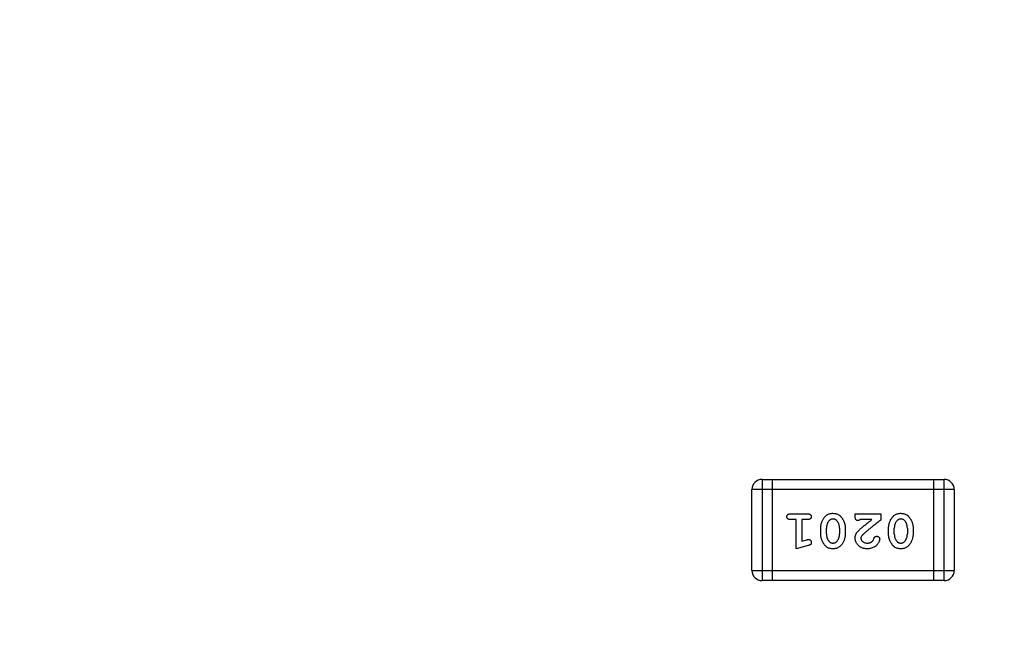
# Model space of a CAD drawing. Header units: millimetres. Extents: x 525 to 788, y 277 to 384.
# Tile 105 of 130: x 748.49 to 751.46, y 321.14 to 323.02. Entities that reach past the tile are written whole.
import ezdxf

# ---------------------------------------------------------------- set-up
doc = ezdxf.new("R2010")
doc.units = ezdxf.units.MM
doc.header["$LTSCALE"] = 5
doc.header["$PDMODE"] = 3
doc.header["$PDSIZE"] = 0.3125
doc.layers.get('0').update_dxf_attribs({"linetype": 'CONTINUOUS'})
doc.layers.get('Defpoints').update_dxf_attribs({"linetype": 'CONTINUOUS'})
doc.layers.add('dim', color=6, linetype='CONTINUOUS', lineweight=9)
doc.styles.add('Verdana', font='verdana.ttf', dxfattribs={"height": 3})
doc.dimstyles.new('aaaaaaaa 3.0', dxfattribs={"dimtxt": 3, "dimasz": 2.5, "dimexe": 1.25, "dimexo": 0.625, "dimtad": 1, "dimzin": 9, "dimdsep": 46, "dimtxsty": 'Verdana', "dimcen": 0, "dimazin": 0, "dimtfac": 1, "dimtofl": 0, "dimtmove": 0, "dimatfit": 3, "dimfxl": 1, "dimlwd": 25, "dimlwe": 25, "dimarcsym": 0})

# ---------------------------------------------------------------- blocks, each defined once
blk = doc.blocks.new('*D55')
at = {"layer": 'Defpoints', "color": 0}
for p in [(767.5081, 331.9082), (697.2861, 316.9379)]:
    blk.add_point(p, dxfattribs=at)
at = {"layer": 'dim', "color": 0, "lineweight": 25}
blk.add_line((785.4949, 335.7427), (769.9532, 332.4294), dxfattribs=at)
at = {"layer": 'dim', "color": 0}
blk.add_solid([(769.8663, 332.8369), (770.04, 332.0219), (767.5081, 331.9082)], dxfattribs=at)
at = {"layer": 'dim', "color": 0, "insert": (778.4472, 336.689), "char_height": 3, "attachment_point": 5, "rotation": 12.0345, "style": 'Verdana'}
blk.add_mtext('∅71.8', dxfattribs=at)

msp = doc.modelspace()

# ---------------------------------------------------------------- linework, layer by layer
at = {"linetype": 'Continuous'}
for p, q in [((750.7294, 321.6305), (751.2781, 321.6305)), ((750.7294, 321.6305), (750.7294, 321.3257)), ((750.7599, 321.6305), (750.7599, 321.3257)), ((751.2476, 321.3257), (751.2476, 321.6305)), ((751.2781, 321.3257), (751.2781, 321.6305)), ((751.3085, 321.6), (750.6989, 321.6)), ((750.6989, 321.3561), (750.6989, 321.6)), ((751.3085, 321.6), (751.3085, 321.3561)), ((750.815, 321.5268), (750.8669, 321.5268)), ((751.01, 321.5268), (751.0871, 321.5268)), ((751.01, 321.519), (751.01, 321.5268)), ((751.0871, 321.5268), (751.0871, 321.5079)), ((750.8323, 321.5095), (750.815, 321.5095)), ((750.8323, 321.4214), (750.8323, 321.5095)), ((750.8669, 321.5095), (750.8496, 321.5095)), ((750.8496, 321.5095), (750.8496, 321.4446)), ((751.0604, 321.5095), (751.0242, 321.5095)), ((750.9062, 321.466), (750.9062, 321.4838)), ((750.9235, 321.4663), (750.9235, 321.4835)), ((750.9628, 321.4835), (750.9628, 321.4663)), ((750.9801, 321.4838), (750.9801, 321.466)), ((751.1107, 321.466), (751.1107, 321.4838)), ((751.128, 321.4663), (751.128, 321.4835)), ((751.1674, 321.4835), (751.1674, 321.4663)), ((751.1847, 321.4838), (751.1847, 321.466)), ((750.8688, 321.4313), (750.8323, 321.4214)), ((750.8496, 321.4446), (750.8646, 321.4487)), ((750.6989, 321.3561), (751.3085, 321.3561)), ((751.2781, 321.3257), (750.7294, 321.3257))]:
    msp.add_line(p, q, dxfattribs=at)
for centre, radius, start, end in [((732.3971, 324.423), 35.9, 323.58286, 216.35846), ((750.7294, 321.6), 0.0305, 90, 180), ((751.2781, 321.6), 0.0305, 0, 90), ((750.7294, 321.3561), 0.0305, 180, 270), ((751.2781, 321.3561), 0.0305, 270, 0)]:
    msp.add_arc(centre, radius, start, end, dxfattribs=at)
for points, knots in [([(750.804, 321.5182), (750.804, 321.5188), (750.804, 321.52), (750.8046, 321.5216), (750.8054, 321.5232), (750.8066, 321.5245), (750.8081, 321.5256), (750.8101, 321.5263), (750.8124, 321.5268), (750.8141, 321.5268), (750.815, 321.5268)], [0, 0, 0, 0, 0.11508, 0.223334, 0.32935, 0.439023, 0.554571, 0.682512, 0.830988, 1, 1, 1, 1]), ([(750.8669, 321.5268), (750.8678, 321.5268), (750.8695, 321.5268), (750.8718, 321.5263), (750.8737, 321.5256), (750.8753, 321.5245), (750.8765, 321.5232), (750.8773, 321.5216), (750.8778, 321.52), (750.8779, 321.5188), (750.8779, 321.5182)], [0, 0, 0, 0, 0.16897, 0.317409, 0.445319, 0.562107, 0.670731, 0.776722, 0.884949, 1, 1, 1, 1]), ([(750.9062, 321.4838), (750.9062, 321.4851), (750.9063, 321.4877), (750.9067, 321.4916), (750.9075, 321.4954), (750.9085, 321.4992), (750.9099, 321.503), (750.9116, 321.5067), (750.9135, 321.5104), (750.9157, 321.514), (750.9182, 321.5174), (750.921, 321.5203), (750.924, 321.5228), (750.9273, 321.5249), (750.9309, 321.5265), (750.9347, 321.5276), (750.9388, 321.5283), (750.9417, 321.5284), (750.9431, 321.5284)], [0, 0, 0, 0, 0.060689, 0.121343, 0.182007, 0.242891, 0.304904, 0.367913, 0.432239, 0.498506, 0.563959, 0.626551, 0.687255, 0.747176, 0.80728, 0.868949, 0.932783, 1, 1, 1, 1]), ([(750.9431, 321.5284), (750.9447, 321.5283), (750.9479, 321.5283), (750.9525, 321.5274), (750.9567, 321.5261), (750.9599, 321.5245), (750.9622, 321.5229), (750.964, 321.5215), (750.9657, 321.5198), (750.9674, 321.518), (750.969, 321.5158), (750.9707, 321.5135), (750.9723, 321.511), (750.9739, 321.5083), (750.9753, 321.5054), (750.9766, 321.5024), (750.9777, 321.4994), (750.9786, 321.4964), (750.9793, 321.4933), (750.9798, 321.4902), (750.9801, 321.487), (750.9801, 321.4849), (750.9801, 321.4838)], [0, 0, 0, 0, 0.076241, 0.14777, 0.214938, 0.279794, 0.312415, 0.347311, 0.383919, 0.422991, 0.464187, 0.508125, 0.554688, 0.604308, 0.654695, 0.704824, 0.753962, 0.80311, 0.851868, 0.90118, 0.950114, 1, 1, 1, 1]), ([(751.1107, 321.4838), (751.1107, 321.4851), (751.1108, 321.4877), (751.1113, 321.4916), (751.112, 321.4954), (751.1131, 321.4992), (751.1144, 321.503), (751.1161, 321.5067), (751.118, 321.5104), (751.1202, 321.514), (751.1227, 321.5174), (751.1255, 321.5203), (751.1285, 321.5228), (751.1318, 321.5249), (751.1354, 321.5265), (751.1393, 321.5276), (751.1434, 321.5283), (751.1462, 321.5284), (751.1476, 321.5284)], [0, 0, 0, 0, 0.060689, 0.121343, 0.182007, 0.242891, 0.304904, 0.367913, 0.432239, 0.498506, 0.563959, 0.626551, 0.687255, 0.747176, 0.80728, 0.868949, 0.932783, 1, 1, 1, 1]), ([(751.1476, 321.5284), (751.1493, 321.5283), (751.1524, 321.5283), (751.157, 321.5274), (751.1612, 321.5261), (751.1644, 321.5245), (751.1667, 321.5229), (751.1685, 321.5215), (751.1702, 321.5198), (751.1719, 321.518), (751.1735, 321.5158), (751.1752, 321.5135), (751.1768, 321.511), (751.1784, 321.5083), (751.1799, 321.5054), (751.1811, 321.5024), (751.1822, 321.4994), (751.1831, 321.4964), (751.1838, 321.4933), (751.1843, 321.4902), (751.1846, 321.487), (751.1846, 321.4849), (751.1847, 321.4838)], [0, 0, 0, 0, 0.076241, 0.14777, 0.214938, 0.279794, 0.312415, 0.347311, 0.383919, 0.422991, 0.464187, 0.508125, 0.554688, 0.604308, 0.654695, 0.704824, 0.753962, 0.80311, 0.851868, 0.90118, 0.950114, 1, 1, 1, 1]), ([(750.815, 321.5095), (750.8141, 321.5095), (750.8124, 321.5096), (750.8101, 321.51), (750.8081, 321.5108), (750.8066, 321.5119), (750.8054, 321.5132), (750.8046, 321.5147), (750.804, 321.5164), (750.804, 321.5176), (750.804, 321.5182)], [0, 0, 0, 0, 0.169144, 0.317737, 0.446349, 0.561988, 0.671746, 0.776491, 0.88483, 1, 1, 1, 1]), ([(750.8779, 321.5182), (750.8779, 321.5176), (750.8778, 321.5164), (750.8773, 321.5147), (750.8764, 321.5132), (750.8753, 321.5119), (750.8737, 321.5108), (750.8718, 321.51), (750.8695, 321.5096), (750.8678, 321.5095), (750.8669, 321.5095)], [0, 0, 0, 0, 0.115142, 0.223454, 0.328172, 0.436882, 0.553761, 0.682342, 0.830898, 1, 1, 1, 1]), ([(750.9308, 321.5053), (750.9302, 321.5045), (750.929, 321.5031), (750.9276, 321.5006), (750.9263, 321.4981), (750.9253, 321.4954), (750.9245, 321.4926), (750.9239, 321.4897), (750.9236, 321.4866), (750.9235, 321.4846), (750.9235, 321.4835)], [0, 0, 0, 0, 0.120659, 0.241221, 0.360872, 0.483058, 0.606571, 0.733737, 0.864551, 1, 1, 1, 1]), ([(750.9431, 321.5111), (750.9424, 321.5111), (750.9412, 321.511), (750.9395, 321.5108), (750.9378, 321.5103), (750.9362, 321.5097), (750.9347, 321.5088), (750.9333, 321.5078), (750.932, 321.5067), (750.9312, 321.5057), (750.9308, 321.5053)], [0, 0, 0, 0, 0.131209, 0.256723, 0.37792, 0.50022, 0.619846, 0.74393, 0.870147, 1, 1, 1, 1]), ([(750.9552, 321.5058), (750.9548, 321.5062), (750.9541, 321.5071), (750.9529, 321.5081), (750.9515, 321.5091), (750.95, 321.5098), (750.9485, 321.5104), (750.9468, 321.5108), (750.9449, 321.5111), (750.9437, 321.5111), (750.9431, 321.5111)], [0, 0, 0, 0, 0.12172, 0.241043, 0.3598, 0.478381, 0.600838, 0.728151, 0.860156, 1, 1, 1, 1]), ([(750.9628, 321.4835), (750.9628, 321.4846), (750.9628, 321.4866), (750.9624, 321.4897), (750.9618, 321.4927), (750.961, 321.4955), (750.9599, 321.4983), (750.9586, 321.5009), (750.957, 321.5034), (750.9558, 321.505), (750.9552, 321.5058)], [0, 0, 0, 0, 0.130956, 0.258528, 0.38384, 0.507417, 0.629111, 0.751639, 0.875073, 1, 1, 1, 1]), ([(751.0187, 321.5064), (751.0181, 321.5064), (751.0168, 321.5065), (751.0151, 321.507), (751.0136, 321.5079), (751.0123, 321.5092), (751.0112, 321.511), (751.0105, 321.5132), (751.0101, 321.5159), (751.0101, 321.5179), (751.01, 321.519)], [0, 0, 0, 0, 0.109555, 0.210825, 0.309971, 0.413176, 0.526426, 0.65906, 0.8156, 1, 1, 1, 1]), ([(751.0242, 321.5095), (751.0237, 321.509), (751.0229, 321.5082), (751.0215, 321.5072), (751.0201, 321.5065), (751.0191, 321.5064), (751.0187, 321.5064)], [0, 0, 0, 0, 0.304403, 0.567319, 0.79389, 1, 1, 1, 1]), ([(751.0268, 321.4825), (751.0276, 321.4832), (751.0294, 321.4847), (751.0323, 321.4871), (751.0357, 321.49), (751.0397, 321.4931), (751.0441, 321.4967), (751.0491, 321.5006), (751.0546, 321.505), (751.0584, 321.508), (751.0604, 321.5095)], [0, 0, 0, 0, 0.073588, 0.162207, 0.26506, 0.382236, 0.515259, 0.662174, 0.823338, 1, 1, 1, 1]), ([(751.0871, 321.5079), (751.0853, 321.5065), (751.0817, 321.5037), (751.0764, 321.4997), (751.0714, 321.4958), (751.0667, 321.4921), (751.0623, 321.4886), (751.0581, 321.4853), (751.0543, 321.4822), (751.0507, 321.4793), (751.0474, 321.4766), (751.0444, 321.4741), (751.0416, 321.4717), (751.0392, 321.4696), (751.037, 321.4677), (751.0351, 321.4659), (751.0335, 321.4644), (751.0325, 321.4634), (751.0321, 321.463)], [0, 0, 0, 0, 0.098607, 0.192241, 0.281174, 0.365408, 0.444671, 0.518965, 0.588561, 0.653679, 0.713615, 0.768858, 0.819369, 0.865194, 0.905848, 0.942058, 0.973353, 1, 1, 1, 1]), ([(751.1353, 321.5053), (751.1347, 321.5045), (751.1335, 321.5031), (751.1321, 321.5006), (751.1308, 321.4981), (751.1298, 321.4954), (751.129, 321.4926), (751.1284, 321.4897), (751.1281, 321.4866), (751.1281, 321.4846), (751.128, 321.4835)], [0, 0, 0, 0, 0.120659, 0.241221, 0.360872, 0.483058, 0.606571, 0.733737, 0.864551, 1, 1, 1, 1]), ([(751.1476, 321.5111), (751.1469, 321.5111), (751.1457, 321.511), (751.144, 321.5108), (751.1423, 321.5103), (751.1407, 321.5097), (751.1392, 321.5088), (751.1378, 321.5078), (751.1365, 321.5067), (751.1357, 321.5057), (751.1353, 321.5053)], [0, 0, 0, 0, 0.131209, 0.256723, 0.37792, 0.50022, 0.619846, 0.74393, 0.870147, 1, 1, 1, 1]), ([(751.1597, 321.5058), (751.1593, 321.5062), (751.1586, 321.5071), (751.1574, 321.5081), (751.156, 321.5091), (751.1545, 321.5098), (751.153, 321.5104), (751.1513, 321.5108), (751.1494, 321.5111), (751.1482, 321.5111), (751.1476, 321.5111)], [0, 0, 0, 0, 0.12172, 0.241043, 0.3598, 0.478381, 0.600838, 0.728151, 0.860156, 1, 1, 1, 1]), ([(751.1674, 321.4835), (751.1673, 321.4846), (751.1673, 321.4866), (751.1669, 321.4897), (751.1663, 321.4927), (751.1655, 321.4955), (751.1644, 321.4983), (751.1631, 321.5009), (751.1615, 321.5034), (751.1603, 321.505), (751.1597, 321.5058)], [0, 0, 0, 0, 0.130956, 0.258528, 0.38384, 0.507417, 0.629111, 0.751639, 0.875073, 1, 1, 1, 1]), ([(750.9433, 321.4214), (750.9417, 321.4215), (750.9386, 321.4216), (750.934, 321.4224), (750.9298, 321.4237), (750.9267, 321.4253), (750.9243, 321.4268), (750.9226, 321.4283), (750.9209, 321.4299), (750.9191, 321.4318), (750.9175, 321.4339), (750.9158, 321.4362), (750.9142, 321.4388), (750.9126, 321.4415), (750.9111, 321.4444), (750.9098, 321.4473), (750.9087, 321.4503), (750.9078, 321.4534), (750.9071, 321.4565), (750.9066, 321.4596), (750.9063, 321.4628), (750.9062, 321.465), (750.9062, 321.466)], [0, 0, 0, 0, 0.075814, 0.146482, 0.213608, 0.277912, 0.310829, 0.345167, 0.382026, 0.420793, 0.462199, 0.50664, 0.553174, 0.602953, 0.653483, 0.703732, 0.753196, 0.80242, 0.851518, 0.900484, 0.950145, 1, 1, 1, 1]), ([(750.9235, 321.4663), (750.9235, 321.4653), (750.9236, 321.4632), (750.9239, 321.4601), (750.9245, 321.4572), (750.9254, 321.4543), (750.9264, 321.4516), (750.9277, 321.4489), (750.9293, 321.4464), (750.9305, 321.4448), (750.9311, 321.444)], [0, 0, 0, 0, 0.131151, 0.257896, 0.383189, 0.505968, 0.628799, 0.751052, 0.874669, 1, 1, 1, 1]), ([(750.9801, 321.466), (750.9801, 321.4647), (750.9801, 321.4621), (750.9796, 321.4583), (750.9789, 321.4544), (750.9778, 321.4506), (750.9765, 321.4469), (750.9748, 321.4432), (750.9729, 321.4395), (750.9707, 321.4359), (750.9682, 321.4325), (750.9654, 321.4295), (750.9624, 321.427), (750.9591, 321.4249), (750.9555, 321.4234), (750.9517, 321.4222), (750.9476, 321.4215), (750.9448, 321.4215), (750.9433, 321.4214)], [0, 0, 0, 0, 0.060765, 0.121115, 0.181408, 0.242837, 0.30444, 0.367528, 0.431756, 0.498106, 0.563641, 0.626589, 0.687369, 0.747241, 0.80742, 0.869166, 0.93308, 1, 1, 1, 1]), ([(750.9556, 321.4445), (750.9562, 321.4453), (750.9573, 321.4468), (750.9588, 321.4492), (750.9601, 321.4517), (750.9611, 321.4544), (750.9619, 321.4572), (750.9624, 321.4601), (750.9628, 321.4632), (750.9628, 321.4652), (750.9628, 321.4663)], [0, 0, 0, 0, 0.120655, 0.241215, 0.360863, 0.482064, 0.606581, 0.733743, 0.864554, 1, 1, 1, 1]), ([(751.01, 321.4542), (751.0101, 321.4553), (751.0101, 321.4576), (751.0107, 321.4608), (751.0116, 321.464), (751.0127, 321.4666), (751.0138, 321.4686), (751.0149, 321.4703), (751.0163, 321.472), (751.0179, 321.4739), (751.0197, 321.4759), (751.0219, 321.478), (751.0242, 321.4802), (751.0259, 321.4817), (751.0268, 321.4825)], [0, 0, 0, 0, 0.099468, 0.19651, 0.292424, 0.388554, 0.439455, 0.497554, 0.562776, 0.634765, 0.714721, 0.802272, 0.896998, 1, 1, 1, 1]), ([(751.0321, 321.463), (751.0314, 321.4621), (751.03, 321.4606), (751.0285, 321.4581), (751.0275, 321.4557), (751.0274, 321.454), (751.0273, 321.4533)], [0, 0, 0, 0, 0.29683, 0.557191, 0.787164, 1, 1, 1, 1]), ([(751.1479, 321.4214), (751.1462, 321.4215), (751.1431, 321.4216), (751.1385, 321.4224), (751.1344, 321.4237), (751.1312, 321.4253), (751.1288, 321.4268), (751.1271, 321.4283), (751.1254, 321.4299), (751.1237, 321.4318), (751.122, 321.4339), (751.1203, 321.4362), (751.1187, 321.4388), (751.1171, 321.4415), (751.1156, 321.4444), (751.1143, 321.4473), (751.1132, 321.4503), (751.1123, 321.4534), (751.1116, 321.4565), (751.1111, 321.4596), (751.1108, 321.4628), (751.1107, 321.465), (751.1107, 321.466)], [0, 0, 0, 0, 0.075814, 0.146482, 0.213608, 0.277912, 0.310829, 0.345167, 0.382026, 0.420793, 0.462199, 0.50664, 0.553174, 0.602953, 0.653483, 0.703732, 0.753196, 0.80242, 0.851518, 0.900484, 0.950145, 1, 1, 1, 1]), ([(751.128, 321.4663), (751.128, 321.4653), (751.1281, 321.4632), (751.1284, 321.4601), (751.129, 321.4572), (751.1299, 321.4543), (751.1309, 321.4516), (751.1322, 321.4489), (751.1338, 321.4464), (751.135, 321.4448), (751.1356, 321.444)], [0, 0, 0, 0, 0.131151, 0.257896, 0.383189, 0.505968, 0.628799, 0.751052, 0.874669, 1, 1, 1, 1]), ([(751.1847, 321.466), (751.1846, 321.4647), (751.1846, 321.4621), (751.1841, 321.4583), (751.1834, 321.4544), (751.1823, 321.4506), (751.181, 321.4469), (751.1793, 321.4432), (751.1774, 321.4395), (751.1752, 321.4359), (751.1727, 321.4325), (751.17, 321.4295), (751.1669, 321.427), (751.1636, 321.4249), (751.16, 321.4234), (751.1562, 321.4222), (751.1521, 321.4215), (751.1493, 321.4215), (751.1479, 321.4214)], [0, 0, 0, 0, 0.060765, 0.121115, 0.181408, 0.242837, 0.30444, 0.367528, 0.431756, 0.498106, 0.563641, 0.626589, 0.687369, 0.747241, 0.80742, 0.869166, 0.93308, 1, 1, 1, 1]), ([(751.1601, 321.4445), (751.1607, 321.4453), (751.1618, 321.4468), (751.1633, 321.4492), (751.1646, 321.4517), (751.1656, 321.4544), (751.1664, 321.4572), (751.167, 321.4601), (751.1673, 321.4632), (751.1673, 321.4652), (751.1674, 321.4663)], [0, 0, 0, 0, 0.120655, 0.241215, 0.360863, 0.482064, 0.606581, 0.733743, 0.864554, 1, 1, 1, 1]), ([(750.8646, 321.4487), (750.8652, 321.4489), (750.8662, 321.4491), (750.8677, 321.4495), (750.8689, 321.4497), (750.8697, 321.4497), (750.87, 321.4497)], [0, 0, 0, 0, 0.317695, 0.586856, 0.816849, 1, 1, 1, 1]), ([(750.8779, 321.4405), (750.8779, 321.4399), (750.8779, 321.4388), (750.8775, 321.4373), (750.877, 321.436), (750.8762, 321.4348), (750.875, 321.4338), (750.8733, 321.4329), (750.8713, 321.432), (750.8697, 321.4316), (750.8688, 321.4313)], [0, 0, 0, 0, 0.117975, 0.226369, 0.325756, 0.420396, 0.524672, 0.655073, 0.812679, 1, 1, 1, 1]), ([(750.87, 321.4497), (750.8705, 321.4497), (750.8716, 321.4496), (750.873, 321.4491), (750.8744, 321.4483), (750.8756, 321.4471), (750.8766, 321.4457), (750.8773, 321.4441), (750.8778, 321.4423), (750.8779, 321.4411), (750.8779, 321.4405)], [0, 0, 0, 0, 0.115419, 0.228853, 0.345045, 0.47125, 0.60164, 0.72958, 0.861185, 1, 1, 1, 1]), ([(750.9311, 321.444), (750.9315, 321.4436), (750.9322, 321.4428), (750.9334, 321.4417), (750.9348, 321.4408), (750.9363, 321.44), (750.9379, 321.4394), (750.9396, 321.439), (750.9414, 321.4388), (750.9426, 321.4387), (750.9432, 321.4387)], [0, 0, 0, 0, 0.121774, 0.242501, 0.36131, 0.479943, 0.602453, 0.729823, 0.861885, 1, 1, 1, 1]), ([(750.9432, 321.4387), (750.9438, 321.4387), (750.9451, 321.4388), (750.9468, 321.4391), (750.9485, 321.4395), (750.9501, 321.4401), (750.9516, 321.441), (750.953, 321.442), (750.9544, 321.4432), (750.9552, 321.4441), (750.9556, 321.4445)], [0, 0, 0, 0, 0.130594, 0.257239, 0.379548, 0.501275, 0.621867, 0.743954, 0.86958, 1, 1, 1, 1]), ([(751.0467, 321.4214), (751.0454, 321.4214), (751.0428, 321.4215), (751.0391, 321.4219), (751.0355, 321.4227), (751.0321, 321.4237), (751.0289, 321.4251), (751.0258, 321.4268), (751.023, 321.4287), (751.0203, 321.431), (751.0179, 321.4334), (751.0158, 321.436), (751.014, 321.4387), (751.0126, 321.4416), (751.0114, 321.4445), (751.0106, 321.4476), (751.0101, 321.4509), (751.0101, 321.4531), (751.01, 321.4542)], [0, 0, 0, 0, 0.071698, 0.140683, 0.207081, 0.271675, 0.334884, 0.397604, 0.460704, 0.523944, 0.586642, 0.647136, 0.706007, 0.763885, 0.821852, 0.879744, 0.939019, 1, 1, 1, 1]), ([(751.0273, 321.4533), (751.0274, 321.4523), (751.0276, 321.4504), (751.0286, 321.4477), (751.0303, 321.4453), (751.0327, 321.443), (751.0355, 321.4411), (751.0389, 321.4397), (751.0427, 321.4389), (751.0454, 321.4388), (751.0468, 321.4387)], [0, 0, 0, 0, 0.10389, 0.208117, 0.317701, 0.439, 0.5673, 0.700652, 0.843656, 1, 1, 1, 1]), ([(751.084, 321.4507), (751.0839, 321.4498), (751.0838, 321.4479), (751.0828, 321.4449), (751.0814, 321.4416), (751.0794, 321.438), (751.0769, 321.4344), (751.0737, 321.4312), (751.0701, 321.4283), (751.0659, 321.4259), (751.0614, 321.4239), (751.0567, 321.4225), (751.0518, 321.4216), (751.0484, 321.4215), (751.0467, 321.4214)], [0, 0, 0, 0, 0.05198, 0.112599, 0.181812, 0.262014, 0.347645, 0.433803, 0.522565, 0.615648, 0.710944, 0.806017, 0.901714, 1, 1, 1, 1]), ([(751.0468, 321.4387), (751.0476, 321.4387), (751.049, 321.4388), (751.0511, 321.439), (751.0531, 321.4394), (751.055, 321.44), (751.0568, 321.4408), (751.0586, 321.4417), (751.0602, 321.4428), (751.0612, 321.4437), (751.0617, 321.4441)], [0, 0, 0, 0, 0.135186, 0.265299, 0.392428, 0.514867, 0.636664, 0.756861, 0.878127, 1, 1, 1, 1]), ([(751.0617, 321.4441), (751.0622, 321.4446), (751.0633, 321.4457), (751.0645, 321.4477), (751.0658, 321.45), (751.0664, 321.4517), (751.0667, 321.4526)], [0, 0, 0, 0, 0.218633, 0.455815, 0.714482, 1, 1, 1, 1]), ([(751.0667, 321.4526), (751.0669, 321.4532), (751.0673, 321.4542), (751.068, 321.4556), (751.0689, 321.4568), (751.07, 321.4577), (751.0711, 321.4584), (751.0723, 321.4588), (751.0737, 321.4591), (751.0747, 321.4592), (751.0752, 321.4592)], [0, 0, 0, 0, 0.152978, 0.288531, 0.413908, 0.529457, 0.640594, 0.753869, 0.872653, 1, 1, 1, 1]), ([(751.0752, 321.4592), (751.0757, 321.4592), (751.0769, 321.4591), (751.0785, 321.4586), (751.08, 321.4578), (751.0814, 321.4567), (751.0825, 321.4554), (751.0834, 321.4539), (751.0839, 321.4524), (751.0839, 321.4513), (751.084, 321.4507)], [0, 0, 0, 0, 0.129747, 0.253584, 0.379018, 0.509834, 0.639005, 0.760517, 0.879144, 1, 1, 1, 1]), ([(751.1356, 321.444), (751.136, 321.4436), (751.1367, 321.4428), (751.138, 321.4417), (751.1393, 321.4408), (751.1408, 321.44), (751.1424, 321.4394), (751.1441, 321.439), (751.1459, 321.4388), (751.1471, 321.4387), (751.1477, 321.4387)], [0, 0, 0, 0, 0.121774, 0.242501, 0.36131, 0.479943, 0.602453, 0.729823, 0.861885, 1, 1, 1, 1]), ([(751.1477, 321.4387), (751.1484, 321.4387), (751.1496, 321.4388), (751.1513, 321.4391), (751.153, 321.4395), (751.1546, 321.4401), (751.1561, 321.441), (751.1575, 321.442), (751.1589, 321.4432), (751.1597, 321.4441), (751.1601, 321.4445)], [0, 0, 0, 0, 0.130594, 0.257239, 0.379548, 0.501275, 0.621867, 0.743954, 0.86958, 1, 1, 1, 1])]:
    msp.add_open_spline(points, degree=3, knots=knots, dxfattribs=at)

# ---------------------------------------------------------------- dimensions: what is measured, and where the dimension line sits
at = {"layer": 'dim'}
dim = msp.add_diameter_dim_2p(p1=(697.2861, 316.9379), p2=(767.5081, 331.9082), dimstyle='aaaaaaaa 3.0', dxfattribs=at)
dim.commit()
dim.dimension.update_dxf_attribs({"geometry": '*D55', "text_midpoint": (777.7194, 334.0851), "dimtype": 163})

doc.saveas('drawing.dxf')
